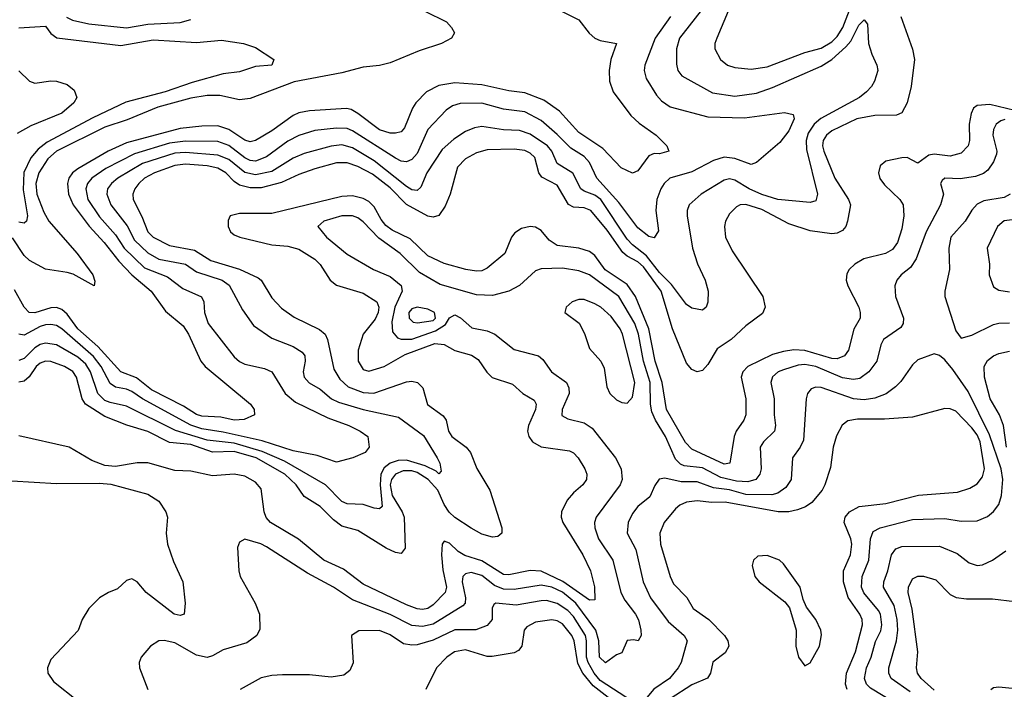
# Model space of a CAD drawing. Header units: inches. Extents: x 1308407 to 1441228, y 959628 to 1036311.
# Tile 159 of 256: x 1321034 to 1324691, y 1012010 to 1014499. Entities that reach past the tile are written whole.
import ezdxf

# ---------------------------------------------------------------- set-up
doc = ezdxf.new("R2010")
doc.units = ezdxf.units.IN
doc.header["$MEASUREMENT"] = 0
doc.layers.add('B3021', color=7, linetype='Continuous')

msp = doc.modelspace()

# ---------------------------------------------------------------- linework, layer by layer
at = {"layer": 'B3021', "color": 5}
for points, elevation in [([(1323665, 1014530), (1323623, 1014430), (1323616, 1014410), (1323615.6, 1014390), (1323636.9, 1014350), (1323662.6, 1014330), (1323690, 1014321.2), (1323750, 1014314.7), (1323810, 1014323.4), (1323950, 1014376.5), (1324010, 1014393.3), (1324050, 1014416), (1324070, 1014435.5), (1324091.3, 1014470), (1324140.9, 1014599.1)], 2780), ([(1323578.6, 1014550), (1323484.3, 1014430), (1323472.8, 1014390), (1323473.4, 1014333.4), (1323478.5, 1014310), (1323492.6, 1014290), (1323606.4, 1014226.4), (1323690, 1014214.6), (1323770, 1014225.4), (1323830, 1014246.8), (1324010, 1014326.3), (1324050, 1014351), (1324102.2, 1014397.8), (1324120.9, 1014419.1), (1324150, 1014478.6), (1324170, 1014498.3), (1324182.2, 1014482.2), (1324186.5, 1014410), (1324198.5, 1014370), (1324216.9, 1014330), (1324220.3, 1014310), (1324208, 1014270), (1324196.9, 1014250), (1324178.2, 1014230), (1324152.2, 1014210), (1324008.6, 1014131.4), (1323984, 1014110), (1323962.6, 1014077.4), (1323954.9, 1014050), (1323955.8, 1014015.8), (1323996.3, 1013850), (1323990, 1013824.8), (1323970, 1013819), (1323850, 1013829.9), (1323790, 1013848.8), (1323743.4, 1013870), (1323690, 1013901.8), (1323670, 1013907.3), (1323650, 1013901.6), (1323565.2, 1013850), (1323520.2, 1013810), (1323512.3, 1013790), (1323512.5, 1013770), (1323532.7, 1013650), (1323551.6, 1013591.6), (1323579.7, 1013530), (1323590.2, 1013490), (1323590, 1013449), (1323583.1, 1013430), (1323570, 1013418.9), (1323530, 1013426.4), (1323510, 1013440.4), (1323454.8, 1013514.8), (1323410, 1013559.6), (1323361.3, 1013621.3), (1323310, 1013661.9), (1323290, 1013683.4), (1323191.6, 1013830), (1323170, 1013846.4), (1323130, 1013860.9), (1323117.3, 1013870), (1323088.3, 1013928.3), (1323030, 1013964.7), (1323009.9, 1014010), (1322993.9, 1014030), (1322930, 1014073.6), (1322890, 1014087), (1322830, 1014089.5), (1322750, 1014101.1), (1322723, 1014097), (1322690, 1014083.4), (1322645.8, 1014054.2), (1322603.4, 1014016.6), (1322545.6, 1013930), (1322524.1, 1013875.9), (1322510, 1013863.6), (1322490, 1013866.8), (1322470, 1013878.2), (1322350, 1013974.4), (1322270, 1014022.3), (1322230, 1014034.1), (1322190, 1014028.6), (1322090, 1014001.9), (1322050, 1013983.8), (1321970, 1013934.9), (1321910, 1013921.9), (1321870, 1013931), (1321810, 1013978.6), (1321770, 1013995.3), (1321650, 1014005.1), (1321610, 1014002), (1321490, 1013964.4), (1321398.2, 1013910), (1321374.7, 1013890), (1321360.5, 1013870), (1321357.2, 1013850), (1321372.2, 1013810), (1321432.6, 1013732.6), (1321459.8, 1013679.8), (1321510, 1013632.3), (1321550, 1013609), (1321649.2, 1013590), (1321690, 1013561.5), (1321785.2, 1013530), (1321811.6, 1013511.6), (1321860.9, 1013420.9), (1321902.1, 1013362.1), (1321970, 1013314.8), (1322050, 1013284), (1322083.2, 1013263.2), (1322092.9, 1013250), (1322094.1, 1013230), (1322086.3, 1013190), (1322090.1, 1013170), (1322108.5, 1013148.5), (1322150, 1013126.2), (1322191.5, 1013090), (1322217.2, 1013077.2), (1322310, 1013050.1), (1322441.2, 1013021.2), (1322533, 1012953), (1322584.3, 1012870), (1322594.1, 1012850), (1322598.7, 1012821.3), (1322590, 1012811.2), (1322580.8, 1012820.8), (1322540.1, 1012840.1), (1322470, 1012861.8), (1322438.9, 1012861.1), (1322409.1, 1012850.9), (1322386.9, 1012833.1), (1322374.8, 1012810), (1322372.2, 1012770), (1322379.7, 1012690), (1322370, 1012680.7), (1322350, 1012683), (1322310, 1012697.2), (1322250, 1012699.6), (1322230, 1012708.7), (1322170, 1012769.9), (1322017.6, 1012857.6), (1321934.3, 1012894.3), (1321830, 1012924.7), (1321730, 1012935.8), (1321612.4, 1012972.4), (1321430, 1013063), (1321370, 1013075.5), (1321350, 1013084), (1321324, 1013110), (1321296.6, 1013190), (1321278.9, 1013218.9), (1321250, 1013243.9), (1321170, 1013290.3), (1321130, 1013296.5), (1321110, 1013292.1), (1321090, 1013279), (1321050, 1013239.9), (1321030, 1013231.8)], 2760), ([(1322538.9, 1014530), (1322618.7, 1014490), (1322638, 1014470), (1322648.2, 1014450), (1322637.3, 1014430), (1322600.7, 1014410), (1322517.7, 1014382.3), (1322410, 1014338.6), (1322370, 1014328.4), (1322310, 1014322.3), (1322230, 1014300.8), (1322052.7, 1014267.3), (1321890, 1014206.2), (1321850, 1014200.3), (1321776.9, 1014216.9), (1321730, 1014217.2), (1321670, 1014207.2), (1321546.4, 1014173.6), (1321433.4, 1014126.6), (1321350, 1014099.5), (1321169.9, 1014010.1), (1321138.3, 1013981.7), (1321104.3, 1013930), (1321093.4, 1013890), (1321097.7, 1013850), (1321123.2, 1013783.2), (1321142.5, 1013750), (1321247.2, 1013630), (1321305.2, 1013550), (1321312.6, 1013527.4), (1321310, 1013509.6), (1321232.3, 1013552.3), (1321210, 1013559.5), (1321130, 1013571.4), (1321070, 1013603.6), (1321050, 1013622.5), (1321007.6, 1013687.6)], 2680), ([(1323045.6, 1014530), (1323110, 1014497.8), (1323148.7, 1014448.7), (1323170, 1014430.1), (1323190, 1014421.6), (1323250.3, 1014410.3), (1323228.9, 1014351.1), (1323223.4, 1014310), (1323224.8, 1014270), (1323238.3, 1014230), (1323303, 1014143), (1323334.4, 1014114.4), (1323398, 1014070), (1323437.6, 1014030), (1323444.9, 1014010), (1323410, 1014000.4), (1323390, 1014001), (1323370, 1013992.6), (1323330, 1013937.3), (1323310, 1013927.9), (1323267.6, 1013947.6), (1323199.3, 1014019.3), (1323110, 1014079.1), (1323038.6, 1014158.6), (1322979.9, 1014199.9), (1322910, 1014226.3), (1322850, 1014233.6), (1322750, 1014256.2), (1322650, 1014264.5), (1322590, 1014253.8), (1322544.8, 1014230), (1322505.2, 1014190), (1322492.5, 1014170), (1322463.4, 1014096.6), (1322450, 1014082.3), (1322430, 1014076.4), (1322410, 1014076.6), (1322370, 1014089.5), (1322290, 1014150.3), (1322264.4, 1014164.4), (1322247.9, 1014167.9), (1322110, 1014160.3), (1322070, 1014152), (1322050, 1014143.1), (1321970, 1014085.7), (1321910, 1014049), (1321890, 1014044.8), (1321870, 1014050.7), (1321810, 1014091.1), (1321770, 1014103.5), (1321710, 1014102.6), (1321630, 1014094), (1321430, 1014041), (1321362, 1014010), (1321250, 1013944), (1321230, 1013929.9), (1321216.6, 1013910), (1321211.7, 1013890), (1321214.7, 1013850), (1321232.9, 1013810), (1321291.7, 1013731.7), (1321348, 1013670), (1321401.5, 1013601.5), (1321450, 1013550.1), (1321522.2, 1013490), (1321575.5, 1013415.5), (1321640.6, 1013360.6), (1321660.1, 1013330), (1321707.1, 1013230), (1321723.2, 1013210), (1321891.3, 1013070), (1321904.9, 1013050), (1321906, 1013030), (1321866.9, 1013013.1), (1321830.1, 1013009.9), (1321781.3, 1013021.3), (1321710, 1013025.6), (1321690, 1013032), (1321642, 1013062), (1321523.2, 1013123.2), (1321467.7, 1013167.7), (1321409.4, 1013189.4), (1321323.6, 1013283.6), (1321250.2, 1013350), (1321210, 1013404.3), (1321190, 1013421.7), (1321170, 1013428.9), (1321150, 1013428.1), (1321090, 1013409), (1321069.1, 1013410), (1321050.2, 1013430.2), (1321014.3, 1013494.3)], 2720), ([(1323451, 1014510), (1323394.2, 1014430), (1323355.4, 1014330), (1323352.5, 1014310), (1323360.2, 1014280.2), (1323398.5, 1014218.5), (1323416.9, 1014196.9), (1323450, 1014174.5), (1323590, 1014137.7), (1323726, 1014134.1), (1323874.2, 1014154.2), (1323906.6, 1014146.6), (1323910.2, 1014130.2), (1323890, 1014085.1), (1323857.3, 1014042.7), (1323770, 1013967.3), (1323750, 1013960.8), (1323690, 1013982.8), (1323650, 1013987.2), (1323610, 1013975.5), (1323530, 1013933.5), (1323448, 1013910), (1323427.2, 1013890), (1323414.6, 1013870), (1323400.6, 1013830), (1323396.6, 1013790), (1323406.6, 1013713.4), (1323390, 1013687.8), (1323370, 1013693.3), (1323330, 1013724.9), (1323258.6, 1013818.6), (1323177.4, 1013910), (1323150, 1013967.9), (1323130, 1013989.9), (1323080.6, 1014020.6), (1323030, 1014072.3), (1322970, 1014124.5), (1322910, 1014156.4), (1322830, 1014165.6), (1322750, 1014188), (1322670, 1014186.9), (1322641.6, 1014178.4), (1322617.2, 1014162.8), (1322549.4, 1014090.6), (1322510, 1014001.4), (1322490, 1013979.6), (1322470, 1013969.9), (1322450, 1013973.2), (1322430, 1013983.5), (1322270, 1014086), (1322250, 1014093.6), (1322210, 1014095.3), (1322130, 1014087.1), (1322070, 1014067.7), (1322030, 1014047), (1321950, 1013989.2), (1321910, 1013973), (1321890, 1013975.3), (1321870, 1013985.3), (1321810, 1014031.4), (1321770, 1014045.7), (1321650, 1014047.1), (1321590, 1014039.8), (1321460.1, 1013999.9), (1321354.3, 1013945.7), (1321302.3, 1013910), (1321285.5, 1013890), (1321279.3, 1013870), (1321286.4, 1013830), (1321330, 1013765.9), (1321390, 1013699.4), (1321421.6, 1013650), (1321496.7, 1013576.7), (1321582.8, 1013542.8), (1321639.8, 1013499.8), (1321709.1, 1013469.1), (1321717.7, 1013450), (1321720.7, 1013410), (1321733.7, 1013370), (1321830, 1013245.6), (1321850, 1013228), (1321870, 1013218.1), (1321942.7, 1013202.7), (1321970.6, 1013190.6), (1322019.3, 1013110), (1322057.6, 1013077.6), (1322178.8, 1013018.8), (1322256.5, 1012990), (1322298, 1012970), (1322327.2, 1012950), (1322331.5, 1012910), (1322317.1, 1012890), (1322270.7, 1012870), (1322210, 1012854.4), (1322138.5, 1012878.5), (1322050, 1012895.9), (1321933.9, 1012933.9), (1321790, 1012965.7), (1321710, 1012977.7), (1321670, 1012992.1), (1321490, 1013089.9), (1321450, 1013116.8), (1321430, 1013125.5), (1321390, 1013133.3), (1321370, 1013146.2), (1321336.2, 1013210), (1321307.4, 1013247.4), (1321190, 1013350.3), (1321170, 1013361.6), (1321150, 1013366.1), (1321130, 1013364.3), (1321110, 1013358.3), (1321050, 1013326.2), (1321030, 1013329.4)], 2740), ([(1324306.4, 1014510), (1324350, 1014388.9), (1324357.6, 1014350), (1324345.1, 1014250), (1324330, 1014189.8), (1324310, 1014152.3), (1324290, 1014143.2), (1324210, 1014142.3), (1324142.8, 1014130), (1324050, 1014085.6), (1324029.6, 1014070), (1324017.9, 1014050), (1324015.2, 1014030), (1324020.9, 1014010), (1324061.6, 1013910), (1324111.8, 1013830), (1324118.8, 1013810), (1324108.6, 1013750), (1324102.2, 1013730), (1324090, 1013715), (1324070, 1013705.2), (1324050, 1013703.4), (1323970, 1013713.8), (1323890, 1013740.2), (1323790, 1013792.8), (1323730, 1013812), (1323710, 1013810.4), (1323696.3, 1013803.7), (1323670, 1013777.7), (1323654.7, 1013750), (1323651, 1013730), (1323655, 1013690), (1323679.6, 1013639.6), (1323794.2, 1013470), (1323802.6, 1013430), (1323793.1, 1013406.9), (1323730, 1013361.2), (1323676.3, 1013310), (1323624.2, 1013275.8), (1323590, 1013216.8), (1323570, 1013195.3), (1323550, 1013189.8), (1323530, 1013199.2), (1323510, 1013222.7), (1323457.8, 1013350), (1323416.3, 1013490), (1323350, 1013580.2), (1323330, 1013599), (1323290, 1013619.5), (1323273.2, 1013633.2), (1323216.1, 1013716.1), (1323155.3, 1013790), (1323130, 1013799.3), (1323090, 1013801.6), (1323072.4, 1013812.4), (1323030, 1013883.1), (1322973.1, 1013913.1), (1322962.2, 1013930), (1322946.6, 1013986.6), (1322930, 1014003.1), (1322910, 1014012.8), (1322870, 1014017.9), (1322770, 1014014.6), (1322730, 1014003.6), (1322690, 1013982.1), (1322660.1, 1013950), (1322632.1, 1013850), (1322614.5, 1013805.5), (1322590, 1013770.7), (1322570, 1013764.7), (1322550, 1013768.8), (1322470, 1013811.2), (1322410, 1013873.7), (1322344.6, 1013924.6), (1322290, 1013953.5), (1322250, 1013967), (1322210, 1013966.4), (1322130, 1013944.5), (1322070, 1013923.5), (1322006.1, 1013893.9), (1321930, 1013874.3), (1321890, 1013874.1), (1321850, 1013883.4), (1321830, 1013897.7), (1321799.5, 1013930), (1321770, 1013946.7), (1321730, 1013955.1), (1321650, 1013962), (1321610, 1013956.6), (1321534, 1013930), (1321497.8, 1013910), (1321475.8, 1013890), (1321461.2, 1013870), (1321453.8, 1013850), (1321454.6, 1013830), (1321487.8, 1013767.8), (1321509.3, 1013710), (1321530, 1013690.5), (1321590, 1013659.7), (1321682.7, 1013642.7), (1321744.2, 1013604.2), (1321850, 1013571.9), (1321919.1, 1013539.1), (1321930.7, 1013530), (1321970, 1013465), (1322006.5, 1013426.5), (1322053.2, 1013393.2), (1322146.7, 1013346.7), (1322168.6, 1013330), (1322177.3, 1013310), (1322200.4, 1013200.4), (1322222.3, 1013162.3), (1322254, 1013134), (1322310, 1013113.5), (1322348.8, 1013111.2), (1322470, 1013153.3), (1322490, 1013155.8), (1322510.6, 1013150.6), (1322531.2, 1013130), (1322548.1, 1013068.1), (1322606.2, 1013026.2), (1322618, 1013010), (1322626.2, 1012970), (1322638.4, 1012950), (1322691.9, 1012910), (1322708.1, 1012890), (1322731.4, 1012831.4), (1322780.2, 1012750), (1322825, 1012610), (1322824.9, 1012590), (1322810, 1012577.7), (1322790, 1012576), (1322750, 1012587), (1322710, 1012608.7), (1322650, 1012649.1), (1322628.9, 1012668.9), (1322610, 1012697.1), (1322586.8, 1012750), (1322550.5, 1012790.5), (1322510, 1012815.5), (1322490, 1012821.8), (1322457.8, 1012822.2), (1322429.7, 1012810), (1322415, 1012790), (1322410.3, 1012770), (1322416.6, 1012730), (1322454.6, 1012670), (1322461.8, 1012650), (1322465.4, 1012534.6), (1322450, 1012514.7), (1322430, 1012518.3), (1322394.3, 1012534.3), (1322290, 1012599.9), (1322230, 1012616.2), (1322199.7, 1012639.7), (1322150, 1012689.9), (1322090, 1012727.3), (1322060.9, 1012770), (1322018.9, 1012810), (1321911.8, 1012870), (1321830, 1012893.4), (1321750, 1012891), (1321670, 1012920.4), (1321590, 1012927.1), (1321510, 1012968.2), (1321432.2, 1012992.2), (1321350, 1013024.2), (1321278.8, 1013070), (1321266.4, 1013090), (1321244.3, 1013170), (1321231, 1013191), (1321199.8, 1013210), (1321150, 1013228.1), (1321130, 1013229.6), (1321110, 1013222.8), (1321094.6, 1013210), (1321068.7, 1013171.3), (1321050, 1013155.7), (1321030, 1013151.5)], 2780), ([(1321207.7, 1014507.7), (1321230, 1014496.7), (1321290, 1014482.9), (1321430, 1014467.8), (1321510, 1014482), (1321630, 1014488.3), (1321670, 1014498.9)], 2680), ([(1321030, 1014468.8), (1321130, 1014474.3), (1321150, 1014446.9), (1321171.5, 1014431.5), (1321410, 1014402.6), (1321530, 1014423.9), (1321690, 1014413.5), (1321782.7, 1014422.6), (1321864.7, 1014410), (1321910, 1014394.9), (1321978, 1014350), (1321970, 1014329.9), (1321910, 1014325), (1321850, 1014304.5), (1321790, 1014297.3), (1321674.6, 1014265.4), (1321574.4, 1014230), (1321428.4, 1014191.6), (1321305.9, 1014134.1), (1321136.2, 1014043.8), (1321102.9, 1014017.1), (1321075, 1013985), (1321049.6, 1013930.4), (1321046.3, 1013866.3), (1321063, 1013770), (1321058.6, 1013750), (1321050, 1013743), (1321030, 1013746.5)], 2660), ([(1321030, 1014308.1), (1321070, 1014270.2), (1321090, 1014262.6), (1321150, 1014271.7), (1321170, 1014270.4), (1321210, 1014257.3), (1321236.1, 1014236.1), (1321246, 1014210), (1321234.3, 1014190), (1321190, 1014150.9), (1321075.4, 1014104.6), (1321024.7, 1014075.3)], 2640), ([(1324730, 1014161), (1324636.3, 1014183.7), (1324590, 1014180.2), (1324575.8, 1014170), (1324566.9, 1014150), (1324560.6, 1014110), (1324560.9, 1014050), (1324555.9, 1014030), (1324530, 1014002.4), (1324490, 1013991.8), (1324430, 1013998.5), (1324410, 1013994.9), (1324370, 1013965.8), (1324330, 1013986.7), (1324310, 1013985.8), (1324250, 1013972.5), (1324230, 1013955.8), (1324223.9, 1013930), (1324228.5, 1013908.5), (1324245.1, 1013885.1), (1324302.6, 1013830), (1324314.4, 1013810), (1324317, 1013770), (1324310, 1013721.3), (1324294.4, 1013670), (1324275.5, 1013644.5), (1324249.7, 1013630.3), (1324169.1, 1013610), (1324135.9, 1013590), (1324114.2, 1013570), (1324106.3, 1013553.7), (1324103.8, 1013530), (1324109.4, 1013510), (1324150, 1013430.4), (1324155.6, 1013410), (1324154.7, 1013390), (1324131.6, 1013348.4), (1324111.5, 1013270), (1324096.5, 1013250), (1324070, 1013238.3), (1324050, 1013239.5), (1323950, 1013269.2), (1323908.5, 1013271.5), (1323870, 1013266.1), (1323830, 1013254.1), (1323737.5, 1013210), (1323719.4, 1013190), (1323713.6, 1013170), (1323731.1, 1013090), (1323730.6, 1013030), (1323723.4, 1013010), (1323695, 1012970), (1323687.5, 1012950), (1323671.6, 1012850), (1323650, 1012846.4), (1323530, 1012903.2), (1323507, 1012927), (1323436.2, 1013050), (1323420.2, 1013150), (1323393.7, 1013230), (1323370.4, 1013350), (1323321.2, 1013470), (1323290, 1013515), (1323208.5, 1013568.5), (1323170, 1013622), (1323150, 1013637.2), (1323110, 1013649.1), (1323030, 1013659.1), (1322999.8, 1013679.8), (1322970, 1013714.9), (1322950, 1013727.7), (1322929.5, 1013730.5), (1322897.7, 1013722.3), (1322873.3, 1013706.7), (1322860.7, 1013690), (1322836, 1013630), (1322770, 1013574.9), (1322750, 1013565.8), (1322730, 1013563.7), (1322690.1, 1013569.9), (1322610, 1013592.6), (1322550, 1013621.5), (1322484, 1013684), (1322417, 1013717), (1322394.2, 1013734.2), (1322376.1, 1013756), (1322350, 1013803.1), (1322330, 1013822.5), (1322310, 1013833.9), (1322270, 1013844.3), (1322230, 1013841.2), (1321970, 1013778.5), (1321850, 1013778.9), (1321815.8, 1013770), (1321807.5, 1013752.5), (1321808.3, 1013730), (1321816.6, 1013710), (1321830, 1013699.4), (1321851.7, 1013690), (1321970, 1013662.4), (1322030, 1013656.4), (1322070, 1013646.1), (1322130, 1013608.8), (1322150, 1013588.5), (1322186.9, 1013530), (1322210, 1013511.7), (1322310, 1013482.7), (1322360.1, 1013450), (1322368.1, 1013430), (1322365.1, 1013410), (1322354, 1013386), (1322308.9, 1013330), (1322290.7, 1013270), (1322291.4, 1013230), (1322310, 1013199.1), (1322330, 1013192.5), (1322387.2, 1013210), (1322465.7, 1013254.3), (1322575.4, 1013295.4), (1322610, 1013291.6), (1322650, 1013269.1), (1322712, 1013252), (1322736.3, 1013236.3), (1322768.4, 1013188.4), (1322788.4, 1013168.4), (1322863.8, 1013143.8), (1322902, 1013110), (1322944.6, 1013084.6), (1322952.5, 1013070), (1322949, 1013050), (1322923.3, 1012990), (1322920.3, 1012970), (1322925, 1012950), (1322938.5, 1012930), (1322971, 1012911), (1323076.3, 1012896.3), (1323090, 1012888.6), (1323107.3, 1012870), (1323132.6, 1012830), (1323139.8, 1012810), (1323138.7, 1012790), (1323125, 1012770), (1323090, 1012740.2), (1323067.5, 1012712.5), (1323046.1, 1012670), (1323044.6, 1012650), (1323050.6, 1012630), (1323125.2, 1012510), (1323153.9, 1012450), (1323168.8, 1012391.2), (1323170, 1012342.4), (1323150, 1012341.8), (1323051.2, 1012411.2), (1322970, 1012449.2), (1322930, 1012452), (1322850, 1012435.6), (1322830, 1012436.9), (1322750, 1012487.7), (1322687, 1012507), (1322662.4, 1012522.4), (1322630, 1012553.5), (1322610, 1012561), (1322602.7, 1012550), (1322599.9, 1012510), (1322605.3, 1012454.7), (1322619.5, 1012390), (1322614.2, 1012370), (1322570, 1012324.2), (1322550, 1012310.4), (1322530, 1012306.8), (1322510, 1012309.2), (1322470, 1012323.8), (1322310, 1012401.1), (1322236.3, 1012456.3), (1322163, 1012490), (1322068.8, 1012568.8), (1321965.5, 1012630), (1321949.1, 1012649.1), (1321941.9, 1012670), (1321930, 1012755.2), (1321910, 1012780.6), (1321870, 1012802.3), (1321830, 1012809.9), (1321750, 1012804), (1321670, 1012821.3), (1321610, 1012823.1), (1321510, 1012851.5), (1321470, 1012851.3), (1321390, 1012838.1), (1321350, 1012841.4), (1321301.1, 1012861.1), (1321217.6, 1012910), (1321030, 1012952.1)], 2820), ([(1324692.8, 1014127.2), (1324677.1, 1014122.8), (1324659.8, 1014110), (1324650.1, 1014090), (1324648.3, 1014070), (1324662.3, 1014010), (1324661, 1013999), (1324650.7, 1013970), (1324630, 1013939.8), (1324613.5, 1013926.5), (1324583.6, 1013916.4), (1324527.2, 1013907.2), (1324470.3, 1013909.7), (1324459.5, 1013900.5), (1324454, 1013890), (1324465.2, 1013850), (1324453.9, 1013810), (1324400.3, 1013710), (1324363.8, 1013610), (1324342.2, 1013577.8), (1324308, 1013550), (1324291.2, 1013530), (1324284.3, 1013510), (1324286.7, 1013470), (1324316.6, 1013390), (1324315.2, 1013370), (1324305.7, 1013354.3), (1324242.5, 1013310), (1324231.5, 1013290), (1324217.2, 1013230), (1324187.3, 1013190), (1324154.6, 1013165.4), (1324130, 1013161.1), (1324090, 1013167.6), (1323990, 1013209.4), (1323950, 1013217.5), (1323925.3, 1013214.7), (1323870, 1013197.4), (1323850.5, 1013189.5), (1323830, 1013171.4), (1323823.2, 1013150), (1323836.1, 1013090), (1323835.5, 1013030), (1323840.7, 1012990), (1323836.6, 1012970), (1323796.6, 1012930), (1323784.3, 1012910), (1323787.4, 1012830), (1323783.1, 1012810), (1323767.3, 1012790), (1323738.3, 1012781.7), (1323696.4, 1012783.6), (1323637.3, 1012797.3), (1323570, 1012832.7), (1323501.2, 1012841.2), (1323487.5, 1012847.5), (1323470, 1012865.6), (1323432.4, 1012950), (1323395.3, 1013010), (1323381.3, 1013041.3), (1323376.6, 1013070), (1323375.3, 1013150), (1323350.4, 1013230), (1323331.8, 1013330), (1323318.6, 1013370), (1323259.2, 1013470), (1323150, 1013549.9), (1323110, 1013565.5), (1323050, 1013575.1), (1322970, 1013572.7), (1322950, 1013565.8), (1322889.6, 1013510.4), (1322850.8, 1013489.2), (1322790, 1013473.6), (1322730, 1013475.8), (1322594.9, 1013514.9), (1322518.6, 1013558.6), (1322446.5, 1013630), (1322367.1, 1013687.1), (1322310, 1013746.8), (1322290, 1013761.7), (1322270, 1013769.4), (1322230, 1013769.9), (1322163.1, 1013750), (1322141.1, 1013730), (1322173.1, 1013690), (1322250, 1013627.1), (1322347.6, 1013570), (1322410, 1013544.8), (1322451.1, 1013511.1), (1322454.8, 1013490), (1322426.9, 1013430), (1322415.3, 1013375.3), (1322418.3, 1013338.3), (1322436.6, 1013316.6), (1322451, 1013311), (1322490, 1013311.9), (1322577.7, 1013342.3), (1322614.7, 1013365.3), (1322630, 1013391), (1322650, 1013401.3), (1322671.1, 1013391.1), (1322713.1, 1013353.1), (1322770, 1013341.9), (1322798.2, 1013330), (1322870, 1013272.5), (1322961.1, 1013250), (1322976.3, 1013236.3), (1323008.3, 1013190), (1323064.3, 1013150), (1323073.4, 1013130), (1323073.9, 1013110), (1323048.2, 1013050), (1323047.7, 1013027.7), (1323070, 1013015.8), (1323130, 1013000.5), (1323160.2, 1012980.2), (1323246.3, 1012870), (1323267, 1012830), (1323271.4, 1012790), (1323263.9, 1012770), (1323174.5, 1012650), (1323168.8, 1012630), (1323170.1, 1012610), (1323182.9, 1012570), (1323236.8, 1012490), (1323266.8, 1012370), (1323281.7, 1012341.7), (1323320.8, 1012290), (1323331.5, 1012268.5), (1323340.9, 1012230), (1323341.5, 1012210), (1323330.6, 1012190), (1323314.6, 1012194.6), (1323290, 1012192.2), (1323270, 1012146), (1323250, 1012138), (1323210, 1012109), (1323187.5, 1012130), (1323184.3, 1012190), (1323173, 1012230), (1323099.6, 1012330), (1323050, 1012371), (1323010, 1012390), (1322970, 1012397.1), (1322870, 1012380.6), (1322830, 1012382.4), (1322796.6, 1012396.6), (1322750, 1012433.7), (1322710, 1012444.2), (1322690, 1012439.9), (1322680.1, 1012430), (1322676.8, 1012410), (1322688.9, 1012350), (1322687.9, 1012330), (1322680, 1012320), (1322570, 1012252.7), (1322530, 1012243.6), (1322490, 1012247.1), (1322410, 1012288.4), (1322270, 1012343.2), (1322199.4, 1012390), (1322102.1, 1012442.1), (1321950, 1012540.2), (1321929.2, 1012550.8), (1321870, 1012567.8), (1321850, 1012557.2), (1321843, 1012537), (1321847.9, 1012450), (1321853.1, 1012430), (1321908.9, 1012330), (1321924.6, 1012290), (1321925.7, 1012234.3), (1321914.4, 1012210), (1321876.8, 1012183.2), (1321790, 1012157.1), (1321750, 1012134.2), (1321730, 1012129), (1321690, 1012137.3), (1321610, 1012182.4), (1321570, 1012191.5), (1321550.2, 1012189.8), (1321519.3, 1012170), (1321484.4, 1012130), (1321477.4, 1012110), (1321479, 1012090), (1321510.1, 1012010.1)], 2840), ([(1324711.9, 1013850), (1324690, 1013838.3), (1324614.7, 1013825.3), (1324590, 1013812.9), (1324570, 1013790.7), (1324545.6, 1013750), (1324492.5, 1013690), (1324484.2, 1013650), (1324486.4, 1013570), (1324469.3, 1013490), (1324470.2, 1013470), (1324510, 1013342.8), (1324530, 1013314.9), (1324570, 1013326.4), (1324650, 1013365.9), (1324670, 1013371), (1324710, 1013371.5)], 2860), ([(1324750, 1013758.1), (1324690, 1013750.5), (1324665.6, 1013730), (1324627.3, 1013650), (1324636, 1013590), (1324634.2, 1013550), (1324650, 1013505.7), (1324670, 1013493.8), (1324710, 1013486.7)], 2880), ([(1324698.2, 1012910), (1324687.9, 1012990), (1324672.4, 1013030), (1324638.5, 1013090), (1324617.4, 1013170), (1324616, 1013210), (1324628.1, 1013231.9), (1324650, 1013249.4), (1324670, 1013258.7), (1324710, 1013267.3)], 2840), ([(1324294.4, 1011954.4), (1324194, 1012014), (1324178.3, 1012030), (1324171.6, 1012050), (1324178.3, 1012090), (1324196.4, 1012130), (1324211.9, 1012188.1), (1324231.9, 1012228), (1324235.3, 1012250), (1324230.6, 1012290), (1324223.5, 1012303.5), (1324169.1, 1012369.1), (1324160.1, 1012390), (1324162.4, 1012430), (1324187, 1012490), (1324193.5, 1012570), (1324203.6, 1012596.4), (1324229.2, 1012610.8), (1324350, 1012641.8), (1324470, 1012644.9), (1324530, 1012635.1), (1324590, 1012636.8), (1324627.6, 1012652.4), (1324650, 1012670.9), (1324670, 1012696.5), (1324680.7, 1012730), (1324684.6, 1012790), (1324678.3, 1012830), (1324636, 1012956), (1324556.8, 1013116.8), (1324498.8, 1013198.8), (1324470, 1013234.4), (1324450, 1013250.8), (1324430, 1013257.4), (1324370, 1013234.8), (1324350, 1013216.4), (1324306.2, 1013153.8), (1324286, 1013134), (1324251.5, 1013108.5), (1324210, 1013092), (1324170, 1013086.5), (1324130, 1013089.2), (1324010, 1013132.3), (1323990, 1013133.5), (1323972.9, 1013127.1), (1323960.2, 1013110), (1323955, 1013090), (1323944.2, 1012935.8), (1323933, 1012910), (1323903.9, 1012870), (1323898.6, 1012790), (1323879.4, 1012760.6), (1323850, 1012738.7), (1323826.8, 1012733.2), (1323730, 1012733.6), (1323670, 1012750.9), (1323610, 1012759.3), (1323550, 1012781.6), (1323490, 1012781.4), (1323430, 1012794.5), (1323408.9, 1012791.1), (1323392.5, 1012767.5), (1323374.4, 1012725.6), (1323330.1, 1012689.9), (1323310, 1012663.8), (1323293.5, 1012630), (1323290.1, 1012590), (1323321.7, 1012530), (1323349.1, 1012410), (1323377.1, 1012350), (1323441.7, 1012261.7), (1323502, 1012210), (1323512.6, 1012190), (1323490.7, 1012110), (1323479.2, 1012090), (1323446.6, 1012050), (1323389.5, 1012010.5), (1323350, 1011964.9)], 2860), ([(1324107.3, 1012010), (1324100.6, 1012030), (1324104.9, 1012070), (1324138.1, 1012150), (1324163.3, 1012250), (1324162.9, 1012270), (1324154.5, 1012290), (1324111.1, 1012351.1), (1324093.3, 1012410), (1324092.8, 1012450), (1324119.6, 1012510), (1324124.6, 1012550), (1324120.9, 1012570), (1324095.7, 1012630), (1324099, 1012650), (1324116, 1012670), (1324151.5, 1012690), (1324250, 1012700.3), (1324372.2, 1012732.2), (1324516.6, 1012743.4), (1324562.8, 1012757.2), (1324590, 1012773.4), (1324610, 1012799.6), (1324616.7, 1012830), (1324600.3, 1012930), (1324590, 1012956.4), (1324570, 1012981.6), (1324510, 1013044.1), (1324490, 1013052.5), (1324470, 1013053.8), (1324350, 1013021.1), (1324245.3, 1013014.7), (1324145.5, 1013014.5), (1324110, 1013007.6), (1324088.6, 1012991.4), (1324067.3, 1012952.7), (1324055.4, 1012910), (1324044.9, 1012835.1), (1324024.5, 1012770), (1324014, 1012750), (1323975.4, 1012704.6), (1323951.6, 1012688.4), (1323922.9, 1012677.1), (1323890.1, 1012669.9), (1323850.1, 1012669.9), (1323653.8, 1012706.2), (1323604.3, 1012704.3), (1323550, 1012711.1), (1323510, 1012705.6), (1323485.5, 1012694.5), (1323470, 1012681), (1323427.1, 1012630), (1323410.8, 1012590), (1323413.5, 1012550), (1323449, 1012430), (1323462, 1012402), (1323511.4, 1012351.4), (1323534.8, 1012310), (1323593.5, 1012270), (1323651.6, 1012210), (1323663.5, 1012190), (1323667, 1012170), (1323654.2, 1012145.8), (1323608.4, 1012111.6), (1323599.3, 1012070), (1323588.3, 1012051.7), (1323530, 1012027.5), (1323450, 1011974.7)], 2880), ([(1321004.7, 1012784.7), (1321170, 1012775), (1321330, 1012775.9), (1321372.1, 1012772.1), (1321510, 1012735.2), (1321550, 1012708.8), (1321576.9, 1012670), (1321582.2, 1012650), (1321577.8, 1012590), (1321583, 1012550), (1321605.1, 1012485.1), (1321640.2, 1012410), (1321648.9, 1012330), (1321644.9, 1012290), (1321630, 1012284.5), (1321607.6, 1012290), (1321503.7, 1012370), (1321470, 1012409.8), (1321450, 1012421.1), (1321441.5, 1012418.5), (1321430, 1012414), (1321396.9, 1012383.1), (1321363.1, 1012370), (1321330.2, 1012350), (1321290.2, 1012310), (1321265.8, 1012270), (1321251.4, 1012228.6), (1321150, 1012121.3), (1321136.9, 1012090), (1321138.5, 1012070), (1321158.9, 1012038.9), (1321250, 1011967.4)], 2820), ([(1324340.4, 1012000.4), (1324270.5, 1012050), (1324261.1, 1012070), (1324261.3, 1012090), (1324289.9, 1012190.1), (1324294.6, 1012230), (1324293.1, 1012270), (1324281.3, 1012321.4), (1324241.8, 1012390), (1324242.6, 1012410), (1324257.9, 1012450), (1324271.7, 1012510), (1324288.1, 1012531.9), (1324310, 1012540.4), (1324450, 1012542.2), (1324515.1, 1012515.1), (1324560.4, 1012480.4), (1324590, 1012470.2), (1324610, 1012472.9), (1324646.3, 1012490), (1324695.7, 1012524.3)], 2840), ([(1324430, 1012007.2), (1324381.6, 1012050), (1324367.8, 1012070), (1324364.1, 1012090), (1324369.9, 1012150), (1324348.6, 1012308.6), (1324333.4, 1012370), (1324334.6, 1012390), (1324350, 1012421.2), (1324369.9, 1012430.1), (1324390, 1012430.6), (1324436.5, 1012416.5), (1324490, 1012362.7), (1324511.7, 1012351.7), (1324550, 1012346.1), (1324647, 1012347), (1324730, 1012336)], 2820), ([(1323310, 1011965.5), (1323190, 1012043.1), (1323166.9, 1012070), (1323144.5, 1012110), (1323139.2, 1012130), (1323139.3, 1012190), (1323135.3, 1012210), (1323090, 1012281), (1323070, 1012303.5), (1323030, 1012329), (1322990, 1012339.8), (1322970, 1012339.6), (1322877.1, 1012322.9), (1322802, 1012330), (1322794.5, 1012325.5), (1322788.8, 1012311.2), (1322788.8, 1012270), (1322770, 1012247.9), (1322728.4, 1012231.6), (1322650, 1012231.8), (1322570, 1012193.3), (1322510, 1012176.1), (1322490, 1012173.9), (1322459.3, 1012179.3), (1322410, 1012213.3), (1322370, 1012228.7), (1322292.8, 1012227.2), (1322266.7, 1012210), (1322271.7, 1012108.3), (1322259.6, 1012080.4), (1322237.4, 1012062.6), (1322190, 1012054.8), (1322110, 1012064.5), (1322010, 1012063.7), (1321970, 1012061.2), (1321930, 1012052.6), (1321852.8, 1012010)], 2860), ([(1323230.6, 1011970.6), (1323163.3, 1012023.3), (1323125.5, 1012070), (1323106.2, 1012106.2), (1323093.4, 1012190), (1323084.5, 1012210), (1323050, 1012253.3), (1323030, 1012264.3), (1323010, 1012268.3), (1322950, 1012259.7), (1322917.2, 1012242.8), (1322907.5, 1012230), (1322898.6, 1012170), (1322885.7, 1012154.3), (1322870, 1012145.4), (1322788, 1012132), (1322770, 1012132.8), (1322690, 1012157.2), (1322649.2, 1012150), (1322620.2, 1012130), (1322582.2, 1012090), (1322542.7, 1012010)], 2880), ([(1324641.1, 1012010), (1324650, 1012017.3), (1324670, 1012019), (1324805.3, 1012005.3)], 2780)]:
    msp.add_lwpolyline(points, dxfattribs=dict(at, elevation=elevation))
for points, elevation in [([(1323130, 1013458.4), (1323110, 1013458.2), (1323086, 1013450), (1323063, 1013430), (1323058.8, 1013410), (1323111.1, 1013371.1), (1323131.9, 1013331.9), (1323150, 1013277.1), (1323192.2, 1013230), (1323204.2, 1013204.2), (1323214.8, 1013134.8), (1323225.4, 1013110), (1323250, 1013086.2), (1323270, 1013076.5), (1323290, 1013074), (1323310, 1013095.3), (1323317.8, 1013150), (1323272.6, 1013330), (1323263.8, 1013350), (1323230, 1013396), (1323191.7, 1013430), (1323170, 1013443.1)], 2860), ([(1322510, 1013429.9), (1322490, 1013424.5), (1322479.6, 1013410), (1322480.6, 1013390), (1322494.5, 1013374.5), (1322511.6, 1013371.6), (1322570, 1013381), (1322577.9, 1013390), (1322574.5, 1013410), (1322550, 1013423.2)], 2860), ([(1323810, 1012507.8), (1323775.1, 1012504.9), (1323758.7, 1012490), (1323753.6, 1012470), (1323763.5, 1012430), (1323780.3, 1012410), (1323875.2, 1012335.2), (1323892.6, 1012312.6), (1323917.8, 1012230), (1323915.8, 1012170), (1323926.3, 1012130), (1323950, 1012097.1), (1323970, 1012108.7), (1324004.5, 1012170), (1324012.2, 1012212.2), (1324009, 1012230), (1323990, 1012269.7), (1323955.9, 1012315.9), (1323943.8, 1012343.8), (1323932.6, 1012390), (1323870, 1012476.4), (1323855.6, 1012490)], 2920)]:
    msp.add_lwpolyline(points, close=True, dxfattribs=dict(at, elevation=elevation))

doc.saveas('drawing.dxf')
